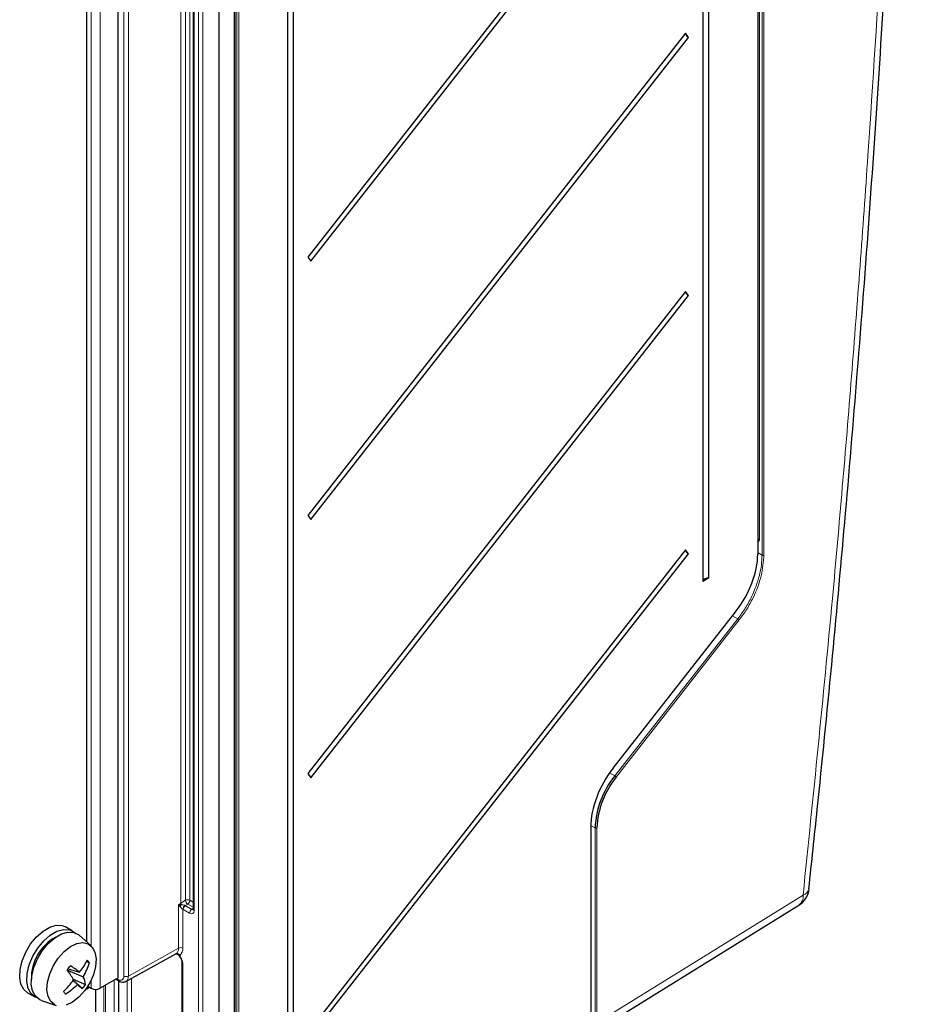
# Paper-space layout 'Blatt2' of a CAD drawing. Header units: millimetres. Extents: x 5 to 418, y 2 to 292.
# Tile 50 of 58: x 294 to 341, y 101 to 152. Entities that reach past the tile are written whole.
import ezdxf

# ---------------------------------------------------------------- set-up
doc = ezdxf.new("R2010")
doc.units = ezdxf.units.MM

psp = doc.layouts.new('Blatt2')

# ---------------------------------------------------------------- linework, layer by layer
at = {"color": 7, "linetype": 'Continuous', "lineweight": 18}
for p, q in [((332.745, 231.669), (332.745, 125.105)), ((332.88, 124.279), (332.88, 231.584)), ((332.975, 231.585), (332.975, 124.28)), ((332.651, 124.324), (332.651, 227.83)), ((305.218, 88.436), (305.218, 215.419)), ((305.313, 215.419), (305.313, 88.437)), ((305.072, 87.326), (305.072, 215.235)), ((303.184, 86.373), (303.184, 214.281)), ((303.418, 214.28), (303.418, 86.372)), ((299.262, 102.094), (299.262, 212.055)), ((299.496, 212.053), (299.496, 102.093)), ((302.253, 105.944), (302.253, 212.094)), ((302.258, 212.096), (302.258, 105.946)), ((302.51, 106.092), (302.51, 212.157)), ((302.739, 212.025), (302.739, 106.088)), ((302.957, 211.684), (302.957, 105.547)), ((298.013, 211.143), (298.013, 101.454)), ((297.542, 103.686), (297.542, 154.148)), ((332.736, 125.064), (332.67, 124.938)), ((332.88, 124.279), (332.67, 124.401)), ((325.035, 113.058), (331.517, 121.336)), ((325.124, 112.646), (331.606, 120.924)), ((331.606, 120.924), (331.329, 121.076)), ((331.678, 120.863), (325.196, 112.586)), ((325.124, 112.646), (324.845, 112.799)), ((324.082, 109.903), (323.856, 110.033)), ((323.855, 99.95), (323.855, 109.947)), ((324.082, 99.633), (324.082, 109.903)), ((324.177, 109.903), (324.177, 99.633)), ((302.138, 105.872), (302.253, 105.944)), ((302.138, 103.566), (302.138, 105.872)), ((302.258, 105.946), (302.51, 106.092)), ((302.273, 105.866), (302.279, 105.863)), ((302.628, 105.888), (302.491, 105.809)), ((302.908, 105.726), (302.628, 105.888)), ((302.739, 106.088), (302.908, 105.991)), ((324.177, 99.633), (335.039, 106.357)), ((302.221, 105.758), (302.215, 105.765)), ((302.371, 105.613), (302.371, 103.564)), ((302.721, 105.411), (302.379, 105.608)), ((302.491, 105.809), (302.833, 105.611)), ((302.833, 105.611), (302.908, 105.664)), ((299.496, 102.093), (302.138, 103.566)), ((302.364, 102.751), (302.364, 86.84)), ((297.542, 101.454), (297.542, 101.89)), ((298.751, 90.827), (298.751, 101.88)), ((298.885, 101.958), (298.956, 101.917)), ((298.981, 101.846), (298.981, 90.824)), ((299, 101.836), (299, 90.132)), ((299.437, 95.148), (299.437, 101.854)), ((299.662, 101.978), (299.662, 95.142)), ((298.204, 90.592), (298.204, 101.564)), ((298.296, 101.617), (298.296, 90.591))]:
    psp.add_line(p, q, dxfattribs=at)
at = {"color": 7, "linetype": 'Continuous', "lineweight": 25}
for p, q in [((332.67, 124.351), (332.67, 227.857)), ((329.763, 224.851), (329.763, 122.892)), ((330.069, 123.075), (330.069, 225.034)), ((305.118, 87.393), (305.118, 215.301)), ((304.259, 214.749), (304.259, 86.824)), ((302.908, 211.752), (302.908, 105.615)), ((307.888, 211.762), (307.888, 92.846)), ((308.194, 93.03), (308.194, 211.945)), ((298.956, 101.998), (298.956, 211.687)), ((328.848, 165.386), (308.958, 139.982)), ((309.108, 139.765), (328.999, 165.17)), ((297.306, 103.896), (297.306, 153.734)), ((328.848, 151.777), (308.958, 126.373)), ((309.108, 126.156), (328.999, 151.561)), ((328.999, 151.561), (328.848, 151.777)), ((308.958, 139.982), (309.108, 139.765)), ((328.848, 138.168), (308.958, 112.764)), ((328.999, 137.952), (328.848, 138.168)), ((309.108, 112.547), (328.999, 137.952)), ((308.958, 126.373), (309.108, 126.156)), ((328.848, 124.559), (308.958, 99.155)), ((328.999, 124.343), (328.848, 124.559)), ((309.108, 98.938), (328.999, 124.343)), ((330.069, 123.075), (329.763, 122.892)), ((325.04, 113.043), (331.521, 121.321)), ((308.958, 112.764), (309.108, 112.547)), ((323.874, 99.976), (323.874, 109.974)), ((323.946, 99.105), (334.814, 105.833)), ((296.562, 104.466), (296.184, 104.683)), ((297.523, 103.704), (296.908, 104.25)), ((299.368, 101.816), (301.997, 103.26)), ((297.296, 102.858), (297.443, 102.801)), ((302.315, 102.819), (302.315, 86.908)), ((296.28, 102.42), (296.312, 102.468)), ((296.289, 102.407), (297.121, 102.061)), ((296.318, 102.475), (296.923, 102.304)), ((296.586, 101.859), (296.812, 101.655)), ((296.593, 101.934), (297.246, 101.657)), ((296.596, 101.873), (297.079, 101.438)), ((298.956, 101.998), (298.013, 101.454)), ((298.836, 101.93), (298.99, 101.841)), ((298.981, 101.846), (298.981, 90.159)), ((294.185, 101.219), (294.562, 101.001)), ((297.459, 101.502), (297.306, 101.413)), ((297.306, 101.413), (297.306, 101.475)), ((297.36, 101.559), (297.542, 101.454)), ((297.777, 84.332), (297.777, 101.398)), ((294.922, 100.809), (295.702, 100.55))]:
    psp.add_line(p, q, dxfattribs=at)
at = {"color": 7, "linetype": 'Continuous', "lineweight": 18, "flags": 128}
for points in [[(331.517, 121.336), (331.52, 121.33), (331.522, 121.325), (331.522, 121.322), (331.521, 121.321)], [(325.035, 113.058), (325.039, 113.052), (325.041, 113.047), (325.04, 113.044), (325.04, 113.043)]]:
    psp.add_lwpolyline(points, dxfattribs=at)
at = {"color": 7, "linetype": 'Continuous', "lineweight": 25, "flags": 128}
for points in [[(294.185, 101.219), (293.993, 101.384), (293.841, 101.666), (293.773, 102.029), (293.795, 102.45), (293.903, 102.902), (294.092, 103.358), (294.35, 103.788), (294.66, 104.165), (295.003, 104.466), (295.358, 104.672), (295.701, 104.77), (296.012, 104.753), (296.184, 104.683)], [(294.37, 101.166), (294.218, 101.449), (294.15, 101.812), (294.172, 102.232), (294.28, 102.685), (294.469, 103.14), (294.727, 103.57), (295.037, 103.947), (295.38, 104.248), (295.735, 104.454), (296.078, 104.552), (296.389, 104.536), (296.649, 104.406), (296.672, 104.386)], [(294.606, 101.03), (294.454, 101.313), (294.386, 101.675), (294.407, 102.096), (294.516, 102.549), (294.705, 103.004), (294.963, 103.434), (295.273, 103.811), (295.616, 104.112), (295.97, 104.318), (296.314, 104.416), (296.625, 104.399), (296.884, 104.27), (296.908, 104.25)], [(295.412, 100.753), (295.269, 101.024), (295.209, 101.375), (295.238, 101.781), (295.354, 102.215), (295.548, 102.647), (295.807, 103.048), (296.113, 103.391), (296.446, 103.651), (296.783, 103.812), (297.102, 103.863), (297.379, 103.799), (297.597, 103.626), (297.74, 103.355), (297.799, 103.004), (297.77, 102.598), (297.655, 102.164), (297.461, 101.732), (297.202, 101.331), (296.896, 100.988), (296.563, 100.727), (296.225, 100.566)], [(294.687, 100.946), (294.597, 100.983), (294.37, 101.166)], [(294.922, 100.809), (294.832, 100.847), (294.606, 101.03)], [(295.63, 100.579), (295.412, 100.753)]]:
    psp.add_lwpolyline(points, dxfattribs=at)
at = {"color": 7, "linetype": 'Continuous', "lineweight": 25}
for centre, radius, start, end in [((329.175, 151.86), 0.347, 195.4932, 239.5001), ((329.175, 138.251), 0.347, 195.4932, 239.5001), ((329.175, 124.642), 0.347, 195.4932, 239.5001), ((330.033, 122.788), 0.29, 82.8836, 158.9049), ((328.774, 109.691), 4.696, 141.009, 177.4179), ((328.765, 109.696), 4.592, 141.009, 177.4179), ((323.841, 109.977), 0.033, 295.415, 354.6467), ((334.2, 106.825), 1.167, 301.7605, 353.9271), ((296.844, 101.993), 2.457, 118.4516, 181.5537), ((293.799, 104.809), 4.005, 321.2868, 332.0509), ((293.971, 103.873), 3.634, 330.0885, 342.8293), ((295.28, 101.152), 2.72, 37.3207, 40.8828), ((292.611, 105.386), 4.713, 321.071, 324.424), ((288.597, 97.134), 9.326, 30.7179, 34.5596), ((292.677, 96.822), 6.934, 52.2356, 57.0908), ((292.704, 104.742), 4.835, 314.2977, 323.9772), ((295.956, 101.478), 1.303, 7.8954, 26.5923), ((288.218, 94.782), 10.201, 38.6269, 39.5766), ((294.148, 104.309), 3.76, 302.8519, 315.1171), ((305.202, 111.698), 13.086, 230.125, 231.6345), ((294.262, 103.753), 3.646, 320.5803, 324.9147), ((297.777, 101.909), 0.512, 242.6097, 297.3903)]:
    psp.add_arc(centre, radius, start, end, dxfattribs=at)
at = {"color": 7, "linetype": 'Continuous', "lineweight": 18}
for centre, radius, start, end in [((332.697, 125.013), 0.103, 62.7084, 105.3601), ((332.674, 125.009), 0.0825, 41.713, 93.0138), ((332.637, 124.354), 0.033, 295.415, 354.6467), ((332.927, 124.37), 0.102, 242.5575, 298.0244), ((331.489, 120.711), 0.243, 38.7917, 61.1033), ((325.006, 112.434), 0.243, 38.7863, 61.1033), ((324.129, 109.993), 0.102, 242.5579, 298.0288), ((334.9, 106.81), 0.473, 287.1268, 345.958), ((301.974, 105.97), 0.317, 319.6737, 340.9392), ((301.958, 105.971), 0.338, 320.989, 341.4552), ((302.334, 105.799), 0.165, 117.4581, 119.1317), ((302.479, 105.959), 0.226, 183.9414, 204.2205), ((302.498, 105.963), 0.241, 184.0951, 204.4437), ((302.621, 105.859), 0.258, 62.7384, 115.5295), ((302.792, 106.118), 0.283, 185.4458, 234.5542), ((302.482, 106.1), 0.258, 304.4666, 357.2658), ((334.467, 106.293), 0.576, 307.0585, 6.4179), ((302.636, 105.591), 0.266, 124.2162, 175.328), ((302.637, 105.596), 0.258, 124.4666, 177.2658), ((302.979, 105.398), 0.258, 124.4666, 177.2658), ((302.99, 105.622), 0.0826, 185.2037, 246.1164), ((301.804, 103.533), 0.335, 306.3006, 5.5254), ((302.062, 103.12), 0.155, 25.2357, 112.5131), ((302.253, 103.336), 0.257, 62.6565, 116.7662), ((301.954, 103.524), 0.42, 306.3006, 5.5254), ((302.395, 102.825), 0.0809, 184.8063, 246.8673), ((299.035, 101.907), 0.0801, 172.8121, 235.8923), ((299.075, 102.064), 0.189, 230.7967, 9.214), ((299.38, 102.322), 0.257, 242.6565, 296.7662), ((299.212, 102.056), 0.286, 302.4941, 7.4106)]:
    psp.add_arc(centre, radius, start, end, dxfattribs=at)
for centre, major_axis, ratio, start_param, end_param in [((332.65, 125.159), (-0.067, 0.115), 0.577383, 3.490583, 3.926915), ((302.254, 105.803), (0.261, -0.025), 0.248976, 1.52097, 2.055306), ((302.254, 105.803), (-0.161, 0.201), 0.209102, 1.05748, 1.591816), ((302.38, 105.88), (-0.167, 0.289), 0.578965, 2.322146, 2.354907), ((302.498, 105.948), (-0.083, 0.144), 0.642476, 2.322152, 2.354913), ((302.721, 105.684), (-0.167, 0.289), 0.575802, 2.357645, 3.925702), ((302.838, 105.752), (-0.071, 0.153), 0.56964, 2.408205, 3.2431), ((302.009, 102.955), (-0.252, 0.433), 0.578253, 3.924161, 4.91839)]:
    psp.add_ellipse(centre, major_axis=major_axis, ratio=ratio, start_param=start_param, end_param=end_param, dxfattribs=at)
at = {"color": 7, "linetype": 'Continuous', "lineweight": 25}
for centre, major_axis, start_param, end_param in [((330.383, 122.967), (1.59, 2.854), 4.441866, 5.489064), ((326.216, 111.36), (1.655, 2.97), 1.300274, 2.347471)]:
    psp.add_ellipse(centre, major_axis=major_axis, ratio=0.566947, start_param=start_param, end_param=end_param, dxfattribs=at)
at = {"color": 7, "linetype": 'Continuous', "lineweight": 18}
for points, knots in [([(335.039, 106.357), (335.573, 111.577), (336.508, 120.73), (337.612, 133.709), (338.48, 145.349), (339.206, 156.917), (339.79, 168.385), (340.244, 179.758), (340.43, 187.258), (340.523, 191.008)], [0, 0, 0, 0, 0.181489, 0.318249, 0.455008, 0.591725, 0.728443, 0.864221, 1, 1, 1, 1]), ([(331.606, 120.924), (331.739, 121.105), (332.004, 121.467), (332.421, 122.232), (332.656, 122.867), (332.79, 123.422), (332.86, 123.792), (332.873, 124.104), (332.88, 124.279)], [0, 0, 0, 0, 0.177986, 0.355973, 0.67737, 0.709022, 0.835893, 1, 1, 1, 1]), ([(332.975, 124.28), (332.947, 123.92), (332.89, 123.2), (332.507, 122.199), (332.086, 121.42), (331.816, 121.051), (331.678, 120.863)], [0, 0, 0, 0, 0.321785, 0.643571, 0.818678, 1, 1, 1, 1]), ([(302.279, 105.863), (302.289, 105.862), (302.324, 105.858), (302.38, 105.848), (302.437, 105.832), (302.47, 105.82), (302.482, 105.813), (302.487, 105.811)], [0, 0, 0, 0, 0.15411, 0.547959, 0.788504, 0.926224, 1, 1, 1, 1]), ([(302.371, 105.613), (302.364, 105.618), (302.352, 105.626), (302.326, 105.649), (302.286, 105.686), (302.25, 105.725), (302.227, 105.751), (302.221, 105.758)], [0, 0, 0, 0, 0.1347857, 0.2141249, 0.4558609, 0.848365, 1, 1, 1, 1]), ([(302.202, 103.186), (302.191, 103.186), (302.177, 103.185), (302.15, 103.2), (302.134, 103.216), (302.119, 103.231)], [0, 0, 0, 0, 0.376383, 0.437945, 1, 1, 1, 1])]:
    psp.add_open_spline(points, degree=3, knots=knots, dxfattribs=at)
at = {"color": 7, "linetype": 'Continuous', "lineweight": 25}
for points, knots in [([(335.345, 106.695), (335.493, 108.087), (335.914, 112.029), (336.554, 118.469), (337.258, 126.134), (337.925, 134.071), (338.552, 142.306), (339.122, 150.711), (339.619, 159.078), (340.044, 167.408), (340.392, 175.687), (340.666, 183.693), (340.788, 188.915), (340.846, 191.414)], [0, 0, 0, 0, 0.048269, 0.136687, 0.224096, 0.31588, 0.414889, 0.513896, 0.612901, 0.71191, 0.810916, 0.90952, 1, 1, 1, 1]), ([(302.908, 105.615), (302.907, 105.606), (302.906, 105.591), (302.906, 105.591), (302.906, 105.592)], [0, 0, 0, 0, 0.588163, 1, 1, 1, 1]), ([(301.996, 103.259), (301.996, 103.259), (301.995, 103.259), (302.01, 103.264), (302.048, 103.266), (302.094, 103.251), (302.111, 103.235), (302.118, 103.229)], [0, 0, 0, 0, 0.086897, 0.26328, 0.493824, 0.808792, 1, 1, 1, 1]), ([(302.113, 103.233), (302.135, 103.212), (302.184, 103.165), (302.25, 103.061), (302.297, 102.947), (302.314, 102.865), (302.314, 102.828), (302.315, 102.819)], [0, 0, 0, 0, 0.197449, 0.444343, 0.696427, 0.921307, 1, 1, 1, 1]), ([(298.99, 101.841), (299.028, 101.822), (299.113, 101.781), (299.248, 101.766), (299.329, 101.803), (299.364, 101.819)], [0, 0, 0, 0, 0.308993, 0.706521, 1, 1, 1, 1])]:
    psp.add_open_spline(points, degree=3, knots=knots, dxfattribs=at)

doc.saveas('drawing.dxf')
